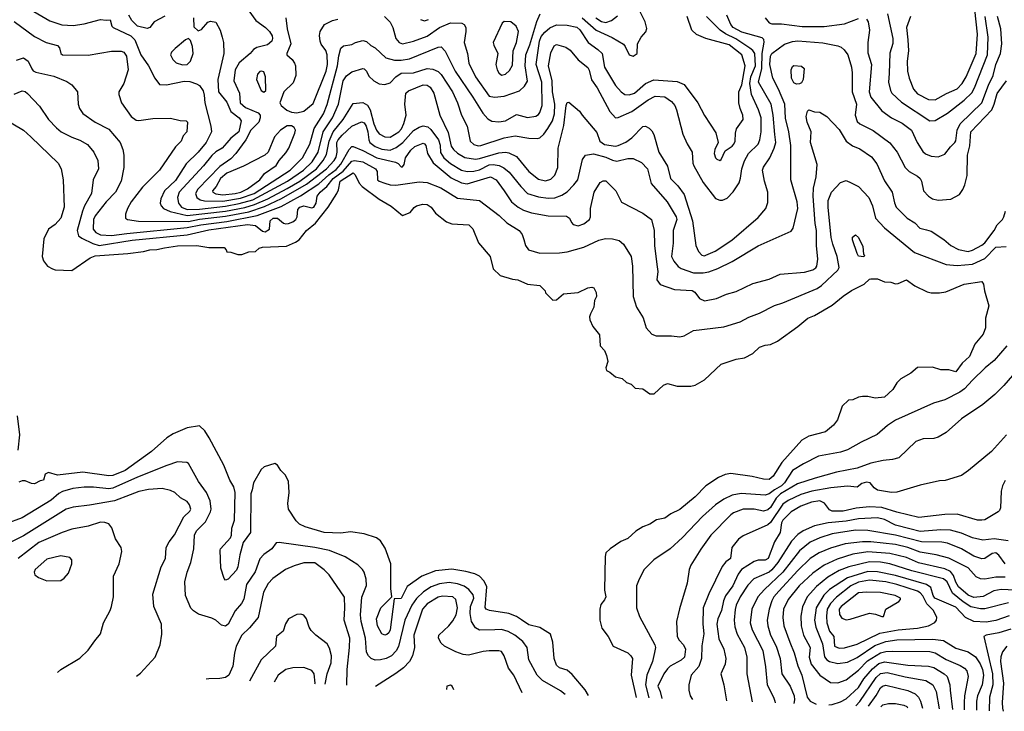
# Model space of a CAD drawing. Extents: x 501367 to 657802, y 482273 to 547541.
# Tile 28 of 256: x 530436 to 537608, y 486271 to 491311. Entities that reach past the tile are written whole.
import ezdxf

# ---------------------------------------------------------------- set-up
doc = ezdxf.new("R2010")
doc.units = 0

msp = doc.modelspace()

# ---------------------------------------------------------------- linework, layer by layer
at = {"layer": '0CON20XD'}
for points in [[(530451.6, 491421.6), (530655, 491303.8), (530743.6, 491273.6), (530825, 491269.6), (530905, 491281.8), (531025, 491312.9), (531065, 491306.7), (531095, 491310), (531106.7, 491265), (531116.7, 491255), (531245, 491193.8), (531274.5, 491164.5), (531319.6, 491055), (531373.8, 490975), (531420.9, 490885), (531455, 490840), (531505, 490836.9), (531635, 490862.4), (531675, 490861.8), (531724.2, 490844.2), (531745, 490830.4), (531773, 490793), (531779.9, 490760.1), (531785.3, 490705), (531828.4, 490535), (531832.3, 490495), (531795.3, 490415), (531735.4, 490345), (531648.3, 490261.7), (531570.6, 490139.4), (531491.3, 490065), (531463.8, 490005), (531460.5, 489975), (531465.5, 489955), (531483.3, 489935), (531533.2, 489913.2), (531655, 489884.3), (531936, 489916), (532075, 489943.6), (532145.7, 489964.3), (532243.2, 490006.8), (532385, 490081.9), (532475.6, 490135), (532598, 490225), (532646.2, 490285), (532671.8, 490328.2), (532690.3, 490425), (532719.3, 490495), (532791.7, 490585), (532865, 490699.4), (532935, 490708.5), (532968.6, 490688.6), (532989.1, 490655), (533015, 490553.3), (533035, 490505.5), (533055, 490480), (533095, 490456.7), (533135, 490454.7), (533198.2, 490495), (533217.2, 490515), (533235, 490555.7), (533250, 490615), (533240.5, 490695), (533248.6, 490775), (533267, 490793), (533375, 490836.4), (533405, 490834.4), (533425, 490820), (533452.3, 490775), (533496.8, 490615), (533557.9, 490487.9), (533579.5, 490389.5), (533595, 490365.4), (533625, 490337.5), (533677.6, 490307.6), (533755.2, 490295.2), (533785, 490298.7), (533925, 490341.1), (533974.7, 490344.7), (533999.9, 490339.9), (534055, 490314.5), (534145, 490205.7), (534215, 490147.8), (534265, 490136.5), (534305, 490148.6), (534335, 490178.8), (534355.6, 490235), (534359.5, 490375), (534399.9, 490540.1), (534416.5, 490685), (534425, 490708.8), (534435, 490710.8), (534514, 490645), (534532.9, 490615), (534640.2, 490490.2), (534662.7, 490425), (534695, 490401.1), (534775, 490389.7), (534795, 490393.5), (534851.8, 490418.2), (534895, 490449.6), (534975, 490533.1), (534995, 490534.3), (535021.7, 490521.7), (535041.7, 490501.7), (535055, 490473.3), (535090.5, 490345), (535154.7, 490244.7), (535176.1, 490153.9), (535229.6, 490099.6), (535277.2, 490037.2), (535337.9, 489845), (535360, 489665), (535381.3, 489621.3), (535405, 489596), (535425, 489590.6), (535435, 489594.4), (535502, 489625), (535622.9, 489705), (535815, 489868.6), (535870, 489935), (535885, 489980), (535885.6, 490055), (535860.5, 490135), (535846.2, 490215), (535853.1, 490236.9), (535900.4, 490305), (535931.3, 490375), (535943.5, 490415), (535937.3, 490475), (535924.4, 490615), (535910.2, 490695), (535816.9, 490856.9), (535842.9, 490955), (535844.9, 491065.1), (535858.1, 491148.1), (535855.8, 491165.8), (535845, 491178), (535695, 491220.8), (535633.6, 491255), (535616.2, 491275), (535587.1, 491345)], [(531493.7, 491336.3), (531416.2, 491295), (531385, 491254.2), (531365, 491248), (531295, 491263.3), (531253.3, 491305), (531230, 491345)], [(531701.2, 491325), (531705, 491260), (531735, 491230), (531759.5, 491240.5), (531807.3, 491292.7), (531825, 491300), (531865, 491293.3), (531895.5, 491235.5), (531911.9, 491185), (531920, 491145), (531922.9, 491065), (531879.4, 490875), (531884.6, 490785), (531945, 490710.4), (531973.2, 490643.2), (532035.5, 490595), (532048.9, 490575), (532033.5, 490495), (531973, 490447), (531946.2, 490413.8), (531910.9, 490375), (531865, 490348), (531835, 490320.4), (531775, 490246.2), (531597.5, 490055), (531586.2, 490015), (531592.9, 489975), (531614.2, 489945), (531655, 489927.5), (531745, 489930.9), (531935, 489953), (532035, 489971.5), (532135, 489999.4), (532387.5, 490135), (532503.5, 490215), (532566.5, 490275), (532609.5, 490345), (532647.7, 490495), (532715.4, 490595.4), (532759.3, 490695), (532791.7, 490865), (532817.4, 490902.6), (532855, 490931.1), (532935, 490954.5), (532945, 490952.2), (532961.5, 490935), (532980.2, 490900.2), (533015, 490864.5), (533055, 490843.5), (533095, 490837.9), (533135, 490850), (533175.4, 490895), (533215, 490921.6), (533305, 490923.9), (533404.7, 490954.7), (533445, 490951.6), (533483.8, 490933.8), (533505, 490911.5), (533589.3, 490785), (533625.8, 490705.8), (533655.4, 490615), (533694.7, 490535), (533716.9, 490425), (533745, 490401.8), (533775, 490392.6), (533795, 490393.8), (533965, 490450.6), (534045, 490464.7), (534145, 490446.8), (534205, 490444.6), (534225, 490449.6), (534255, 490476.4), (534282.5, 490517.5), (534316.8, 490575), (534331, 490625), (534334.8, 490695), (534317.5, 490785), (534314.8, 490865), (534287.6, 490975), (534305, 491070), (534329.3, 491120.7), (534345, 491131.4), (534415, 491110.5), (534445, 491088.1), (534505, 491019.2), (534575, 490962), (534585, 490943.3), (534601.7, 490871.7), (534643.3, 490815), (534735, 490641.4), (534775, 490596.7), (534795, 490597.5), (534895, 490641.2), (535013.9, 490726.1), (535065, 490753.8), (535135, 490748.5), (535185, 490715.5), (535207.5, 490685), (535220, 490655), (535267.2, 490477.2), (535297, 490407), (535334.4, 490345), (535340, 490265), (535346.5, 490245), (535415, 490124.3), (535505, 490007.1), (535535, 489995.7), (535554.2, 489995.8), (535589.3, 490010.7), (535632.2, 490057.8), (535676.6, 490123.4), (535687.4, 490157.4), (535695.4, 490225), (535715, 490282.5), (535745.4, 490335), (535815.9, 490405), (535827.6, 490435), (535837, 490495), (535836.2, 490595), (535816.4, 490655), (535765.8, 490765.8), (535754.1, 490845), (535761.4, 490895), (535796.5, 490975), (535790.8, 491065), (535776.4, 491086.4), (535753.8, 491103.8), (535651.6, 491171.6), (535577.8, 491207.8), (535538.8, 491235), (535438.7, 491335)], [(532104.4, 491375), (532156, 491305), (532226, 491255), (532256, 491225), (532275, 491192.5), (532278, 491175), (532273.3, 491155), (532241.1, 491128.9), (532162.6, 491107.4), (532140, 491095), (532115.6, 491065), (532034.3, 490995.7), (532005.3, 490945), (531995.3, 490865), (532036.2, 490775), (532042, 490705), (532080.2, 490670.2), (532173, 490633), (532187.1, 490615), (532188.5, 490595), (532177.5, 490565), (532119.3, 490505), (532083.8, 490436.2), (532010.9, 490335), (531973.9, 490296.1), (531895, 490240.5), (531734, 490075), (531717.9, 490045), (531726.7, 490015), (531749.6, 489999.6), (531782, 489992), (531915, 489989.7), (532045, 490009.9), (532144, 490045), (532406.2, 490215), (532496.8, 490305), (532549.3, 490405), (532582, 490518), (532649.5, 490625), (532675, 490693.1), (532752, 490975), (532761.1, 491048.9), (532775, 491103.3), (532795, 491121.2), (532855, 491130), (532882.5, 491145), (532935, 491158.5), (532962.4, 491152.4), (532994.2, 491124.2), (533025, 491107.1), (533103.3, 491033.3), (533165.9, 491015.9), (533215.8, 491015.8), (533275.2, 491024.8), (533485, 491111.8), (533505, 491112.7), (533535, 491081.9), (533607.1, 490935), (533736.6, 490746.6), (533809.1, 490629.1), (533845, 490588.6), (533875, 490570.8), (533927.2, 490567.2), (533973.8, 490575), (534055, 490620), (534135, 490597.9), (534195, 490608.5), (534215, 490620), (534225, 490634.3), (534240.6, 490685), (534239.6, 490855), (534198.9, 490985), (534222, 491155), (534235, 491187.7), (534260.2, 491219.8), (534298.2, 491251.8), (534345, 491274.6), (534425, 491270.6), (534495, 491257.1), (534516.8, 491236.8), (534576.8, 491145), (534646.5, 491095), (534678.5, 491065), (534696.7, 490965), (534775, 490831.9), (534817.8, 490785), (534845, 490766.9), (534875, 490762.7), (534914.3, 490775), (534993.5, 490846.5), (535055, 490873.8), (535225, 490860), (535275, 490839.4), (535376.5, 490705), (535425, 490614), (535506.8, 490486.8), (535524.3, 490415), (535500.6, 490365), (535495.6, 490335), (535504.4, 490305), (535515, 490294), (535535, 490286.2), (535545, 490292), (535574.4, 490355.6), (535625, 490389.4), (535638.5, 490405), (535648.5, 490425), (535649.5, 490485), (535657.5, 490515), (535706.2, 490585), (535704.5, 490615), (535683, 490663), (535673.3, 490705), (535675.3, 490784.7), (535695, 490836), (535720.9, 490975), (535695.3, 491055), (535605, 491127.8), (535433.4, 491173.4), (535365, 491202.9), (535330.8, 491235), (535297.5, 491335)], [(533094.5, 491335), (533134.2, 491294.2), (533152.9, 491255), (533175.4, 491175), (533200.6, 491145), (533225, 491135.4), (533305, 491154.1), (533405, 491190.5), (533495, 491255.3), (533575, 491288.5), (533656.3, 491286.3), (533674.2, 491275), (533685.6, 491255), (533686.9, 491225), (533672.7, 491145), (533697.1, 491065), (533707.3, 490995), (533757.3, 490895), (533856.7, 490755), (533895, 490746.5), (533966, 490755), (534076.8, 490793.2), (534114.1, 490825.9), (534135, 490863.3), (534118.5, 490975), (534121.9, 491055), (534152.9, 491127.1), (534203.1, 491296.9), (534228.2, 491355)], [(534534.2, 491325), (534634.2, 491234.2), (534751.1, 491181.1), (534833.5, 491133.5), (534846.9, 491116.9), (534875, 491054), (534905, 491046.2), (534933.3, 491065), (534936.7, 491135), (534964, 491185), (534997.6, 491222.4), (535004.2, 491245.8), (534991.1, 491295), (534942.6, 491392.6)], [(534633.6, 491325), (534675, 491298.8), (534705, 491291.7), (534747.5, 491305), (534790.7, 491339.3)], [(536603.9, 491313.9), (536616.9, 491295), (536627.1, 491235), (536614.7, 491145.3), (536615, 491070), (536640, 490985), (536623.3, 490785), (536636.5, 490746.5), (536715, 490646.9), (536786.5, 490596.5), (536865, 490556.5), (536931.9, 490505), (536973.3, 490415), (537015, 490350), (537035, 490333.3), (537075, 490316.5), (537125, 490312.2), (537175, 490331.1), (537215.5, 490385), (537248.5, 490415), (537255, 490427.5), (537265.3, 490505), (537287, 490553), (537444.6, 490705), (537492.4, 490835), (537527.1, 490905), (537547.3, 490985), (537580, 491065), (537590, 491135), (537581.6, 491245), (537558.2, 491335)], [(536757.6, 491355), (536796.9, 491175), (536797, 491137), (536773.6, 491066.4), (536768.5, 490918.5), (536765.4, 490855), (536777.9, 490795), (536788.2, 490775), (536859.5, 490709.5), (537065, 490573.8), (537105, 490575.4), (537195, 490630.6), (537315.8, 490724.2), (537370.8, 490779.2), (537391, 490815), (537485.2, 491055), (537491.3, 491185), (537469.2, 491335)], [(536924.7, 491335), (536896.1, 491255), (536905.6, 491164.4), (536910.9, 491085), (536901.4, 491008.6), (536902.7, 490935), (536915.4, 490885.4), (536947.5, 490805), (536975, 490771.5), (537055, 490728.8), (537105, 490726.4), (537186, 490774), (537265, 490806.7), (537300.6, 490845), (537330.8, 490895), (537404, 491065), (537412, 491205), (537393.6, 491385)], [(530397.1, 491297.1), (530545, 491188.5), (530630, 491145), (530712.1, 491122.1), (530725.6, 491105.6), (530735.8, 491065), (530747.5, 491055), (530935, 491052.3), (531105, 491082.2), (531175, 491081.6), (531195, 491073.5), (531215.3, 491045), (531226, 490945), (531195, 490846.2), (531158.6, 490785), (531158.6, 490765), (531178.6, 490705), (531247.3, 490605), (531285, 490579.2), (531305, 490575.4), (531405, 490590), (531534.2, 490594.2), (531605, 490577.5), (531650, 490575), (531657.5, 490565), (531653.3, 490495), (531626.4, 490463.6), (531613.3, 490425), (531570, 490385), (531454.4, 490215), (531330.4, 490089.6), (531249.2, 489985), (531220.5, 489935), (531207.1, 489895), (531206, 489865), (531221.2, 489855), (531302.7, 489842.7), (531665, 489841.6), (531745, 489857.7), (531935, 489879.5), (532105, 489911.5), (532220.2, 489949.8), (532342, 490008)], [(532374.7, 491325), (532384.2, 491245), (532410.4, 491135), (532380.9, 491065), (532381.8, 491055), (532420.5, 491020.5), (532438.2, 490995), (532444.6, 490974.6), (532446.8, 490905), (532429.1, 490850.9), (532360.4, 490785), (532331.9, 490705), (532341.4, 490685), (532381.5, 490651.5), (532415, 490637.9), (532455, 490631.5), (532505, 490645.5), (532575, 490701.4), (532668.5, 490935), (532677.7, 490985), (532675.6, 491055), (532665, 491086.7), (532632.7, 491132.7), (532624.7, 491154.7), (532619.6, 491195), (532623.8, 491225), (532655.5, 491275), (532714.8, 491305.2), (532754.2, 491315.8)], [(533355, 491313.3), (533383.8, 491303.8), (533415, 491311.8)], [(533945, 490906), (533975, 490914.3), (534005, 490940.8), (534025, 490980), (534030, 491085), (534054.3, 491145), (534070, 491225), (534053.3, 491265), (534013.6, 491296.4), (533965, 491297.5), (533950, 491285), (533886, 491145), (533888.8, 491125), (533918, 491065), (533903.3, 490985), (533913.1, 490945), (533925, 490924), (533945, 490906)], [(535865.6, 491325.6), (535895, 491288), (535915, 491280.8), (535985, 491280), (536135, 491262.7), (536295, 491260.9), (536445, 491281.2), (536545, 491319.2)], [(531623.1, 490983.1), (531655, 490983.8), (531680.9, 491009.1), (531699.1, 491065), (531695.4, 491115.4), (531679.4, 491159.4), (531665, 491173.8), (531645, 491164), (531568.3, 491101.7), (531543.1, 491075), (531535.6, 491055), (531552, 491022), (531575, 490997.1), (531623.1, 490983.1)], [(532342, 490008), (532525, 490112.9), (532671.3, 490225), (532726.5, 490285), (532741, 490309), (532749.8, 490345), (532746.8, 490415), (532756.1, 490435), (532785, 490470), (532855, 490534.7), (532925, 490567.2), (532945, 490560.4), (532959, 490535), (532971.5, 490495), (532978.6, 490435), (532987, 490417), (533025, 490387.4), (533075, 490367.6), (533135, 490360.8), (533179.4, 490380.6), (533227.7, 490415), (533305, 490502.9), (533345, 490528), (533375, 490537.3), (533409.9, 490529.9), (533431.9, 490511.9), (533486.2, 490436.2), (533497.8, 490397.8), (533502.4, 490342.4), (533525.3, 490305), (533575, 490263.3), (533654.8, 490214.8), (533695, 490205.6), (533745, 490206.7), (533785, 490216.3), (533855, 490253.3), (533885.9, 490255.9), (533928.5, 490248.5), (533962.7, 490232.7), (534001, 490201), (534087.2, 490095), (534135.6, 490045.6), (534215, 490021.4), (534285, 490010.8), (534335, 490012.8), (534385, 490031.5), (534425, 490057.9), (534473, 490107), (534500.4, 490145), (534535, 490293.3), (534556.7, 490323.3), (534615, 490332.5), (534705, 490308.3), (534755, 490288.1), (534785, 490279.4), (534865, 490300), (534905, 490298.9), (534965, 490271.5), (535009.3, 490225), (535036.3, 490116.3), (535152.1, 489985), (535218, 489875), (535221.6, 489855), (535196.4, 489775), (535196.9, 489683.1), (535183.2, 489585), (535200.6, 489550.6), (535233, 489513), (535255, 489497.1), (535345, 489466.9), (535415, 489465.8), (535455, 489473.8), (535522.2, 489497.8), (535625, 489549.2), (535813.9, 489663.9), (536055, 489769.4), (536069.2, 489790.8), (536103.8, 489935), (536098.5, 489985), (536053.9, 490145), (536052.5, 490395), (536037.5, 490495), (536013.5, 490593.5), (536009.3, 490695), (535963.5, 490805), (535922.4, 490885), (535900.4, 490985), (535904.4, 491045.6), (535915, 491064.5), (536007.3, 491132.7), (536065, 491152.4), (536105, 491156.9), (536285, 491142.7), (536395, 491120), (536419.8, 491109.8), (536441.9, 491091.9), (536469.1, 491055), (536495.5, 490964.5), (536500.8, 490925), (536500.7, 490785), (536530.4, 490695), (536522, 490615), (536535, 490569.4), (536555, 490552.5), (536653.6, 490503.6), (536773.5, 490413.5), (536826.5, 490345), (536886.9, 490235), (536916, 490206), (536975, 490171.5), (536995, 490153.1), (537004.6, 490135), (537019.4, 490065), (537055.8, 490025), (537085, 490006.7), (537125, 489996.9), (537217.5, 490002.5), (537282.7, 490037.3), (537306.8, 490073.2), (537321.2, 490108.8), (537336.7, 490175), (537340, 490325), (537357.3, 490392.7), (537364.1, 490495), (537516.2, 490653.8), (537534.3, 490695), (537555, 490774.2), (537623.2, 490865)], [(530412.6, 491017.4), (530465, 491032.9), (530498.7, 491008.7), (530523.8, 490953.8), (530535, 490939.1), (530555, 490927.7), (530685, 490898.5), (530780.4, 490860.4), (530816.7, 490836.7), (530858.1, 490785), (530862.9, 490695), (530872.9, 490665), (530897.2, 490627.2), (530985, 490564.4), (531085, 490514.2), (531167.1, 490415), (531187.5, 490365), (531194.2, 490325), (531194.1, 490234.1), (531175.6, 490135), (531134.5, 490055), (531065.5, 489985), (530985, 489880.6), (530974.7, 489855), (530971.6, 489785), (530991, 489761), (531025, 489742.5), (531105, 489739.4), (531217.8, 489752.2), (531655, 489795.8), (531755, 489816.2), (531945, 489841.1), (532164.9, 489885.1), (532340.7, 489949.3), (532481.5, 490028.5), (532614.2, 490115.8), (532688.6, 490181.4), (532741.3, 490218.7), (532775, 490258.3), (532836.6, 490365), (532855, 490386.1), (532865, 490387.3), (532935, 490358.9), (533036.5, 490305), (533172.3, 490272.3), (533192.3, 490262.3), (533215, 490239.2), (533225, 490238), (533236.5, 490255), (533245.5, 490305), (533285, 490360.8), (533315, 490386.4), (533375, 490410.6), (533385, 490407.5), (533395, 490393.8), (533407.5, 490335), (533447.2, 490267.2), (533578.5, 490158.5), (533655, 490121.2), (533695, 490114.7), (533865, 490166.3), (533907.9, 490145), (533965.5, 490065), (534017.8, 489985), (534066.9, 489945), (534105, 489922.9), (534163.3, 489903.3), (534285, 489882.7), (534418.6, 489878.6), (534441.4, 489865), (534455, 489833.3), (534468.3, 489818.3), (534505, 489810), (534545, 489824.3), (534585.7, 489855), (534592.9, 489875), (534592.9, 489935), (534620, 490055), (534665, 490124), (534685, 490136), (534705, 490135.8), (534777.5, 490065), (534820.5, 489980.5), (534975, 489900.8), (535038, 489855), (535058.1, 489775), (535060, 489665), (535077.4, 489527.4), (535083.9, 489475), (535077.1, 489415), (535102, 489382), (535205, 489344.4), (535335, 489337.5), (535354.6, 489324.6), (535388.5, 489278.5), (535425, 489262.1), (535510.5, 489279.5), (535585, 489311.5), (535655, 489329.5), (535775, 489387.8), (535895, 489419.5), (535975, 489457.5), (536152.4, 489472.4), (536212.4, 489487.6), (536236.2, 489503.8), (536242.5, 489515), (536248.5, 489565), (536239.5, 489665), (536239.5, 489775), (536229.5, 489825), (536216.1, 490026.1), (536217.3, 490082.7), (536237.8, 490165), (536245.6, 490255), (536195.6, 490415), (536200, 490495), (536172.9, 490565), (536165.8, 490605), (536174, 490645), (536185, 490653.3), (536225, 490640), (536265, 490638), (536315, 490606.7), (536405, 490511.2), (536456, 490425), (536503.1, 490393.1), (536555, 490370.6), (536640.7, 490310.7), (536679.8, 490259.8), (536735, 490136), (536790.5, 490055), (536807.6, 489977.6), (536820.8, 489945), (536899.2, 489865), (536955, 489831.9), (536992.8, 489792.8), (537040.5, 489780.5), (537075, 489770.6), (537168.3, 489708.3), (537217.5, 489665), (537275, 489636.5), (537345, 489622.5), (537375, 489630.5), (537445, 489668.5), (537465, 489685.4), (537534.5, 489775), (537556.2, 489815), (537593.8, 489855), (537603.8, 489875), (537616.2, 489915)], [(536095, 490842), (536075, 490852), (536058.1, 490885), (536054.6, 490945.4), (536065, 490971.2), (536075, 490978), (536131.7, 490971.7), (536150, 490955), (536143.3, 490875), (536129.5, 490850.5), (536115, 490843.8), (536095, 490842)], [(532215, 490781.9), (532228.1, 490795), (532226.5, 490895), (532215, 490930), (532195, 490936), (532185, 490933.3), (532168.8, 490915), (532160, 490875), (532196.2, 490795), (532215, 490781.9)], [(530395, 490768.2), (530455, 490792.7), (530475, 490787.3), (530492.3, 490772.3), (530580.3, 490680.3), (530645, 490584.2), (530705, 490522.9), (530737.5, 490495), (530815, 490456.2), (530875, 490433.8), (530931.1, 490401.1), (530976.5, 490345), (531005, 490286.2), (531010.8, 490225), (530971.2, 490145), (530959.8, 490045), (530908.2, 489955), (530892.6, 489915), (530854.7, 489775), (530865.3, 489735.3), (530887.9, 489717.9), (530969.2, 489679.2), (531015, 489665.6), (531255, 489703.7), (531655, 489742.4), (531815, 489779), (532095, 489818.8), (532155, 489811.2), (532205, 489769.7), (532225, 489764.2), (532256.5, 489785), (532259.5, 489845), (532281.8, 489865), (532315, 489865.2), (532357.5, 489827.5), (532375, 489822.4), (532395, 489825.2), (532425, 489837.1), (532447.2, 489855), (532456.6, 489875), (532462.3, 489927.7), (532475.6, 489945), (532505, 489955.3), (532565, 489941.1), (532579.5, 489945), (532595.2, 489975), (532603.8, 490025), (532623.7, 490055), (532645, 490071.5)], [(530296.4, 490606.4), (530464.2, 490505), (530516.5, 490456.5), (530716.2, 490265), (530738, 490225), (530752.5, 490145), (530760, 489945), (530736, 489865), (530695, 489818.8), (530645.7, 489784.3), (530613.1, 489715), (530600, 489585), (530608.8, 489555), (530640, 489515), (530674.4, 489494.4), (530695, 489489.2), (530815, 489484), (530950, 489575), (530985, 489589.2), (531222.8, 489607.2), (531338.9, 489621.1), (531385, 489633.1), (531434.3, 489635.7), (531491.1, 489648.9), (531585, 489662.7), (531725.4, 489665.4), (531815, 489650), (531925, 489650), (531940, 489635), (531945, 489620), (531975, 489616.7), (532025, 489600), (532055, 489600), (532105, 489618.8), (532155, 489622.5), (532180, 489645), (532205, 489653.3), (532379.5, 489660.5), (532445, 489688.8), (532472.5, 489707.5), (532525.7, 489775), (532590.9, 489829.1), (532682.7, 489945), (532746.4, 490043.6), (532758.1, 490071.9), (532770.5, 490135), (532865, 490195.4), (532880.5, 490180.5), (532909.7, 490119.7), (532929.6, 490095), (533054.1, 490004.1), (533142.1, 489952.1), (533225, 489884), (533280, 489905), (533308.3, 489941.7), (533327.5, 489955), (533373.2, 489966.8), (533405, 489964.2), (533434, 489945), (533465, 489901.2), (533545, 489838), (533585, 489822.5), (533707.1, 489817.1), (533736.8, 489786.8), (533777.1, 489685), (533863.5, 489585), (533886, 489495), (533935, 489446), (534025, 489420.8), (534065, 489415.8), (534135, 489384), (534223.9, 489373.9), (534262.5, 489335), (534265, 489320), (534318.3, 489268.3), (534345, 489270), (534396.1, 489313.9), (534505, 489324), (534575, 489358), (534602.5, 489362.5), (534618.3, 489358.3), (534633.9, 489323.9), (534638, 489295), (534624, 489265), (534618, 489215), (534595, 489167.5), (534586, 489145), (534589.2, 489125), (534610, 489075), (534660, 489015), (534664, 488935), (534695, 488900), (534711.4, 488865), (534719.2, 488820.8), (534706.7, 488775), (534710, 488755), (534735, 488742.5), (534775, 488707.5), (534825, 488696.7), (534855, 488667.5), (534890, 488655), (534920, 488625), (534975, 488620), (535025, 488583.8), (535057.5, 488585), (535125, 488646.7), (535155, 488658.8), (535225, 488640), (535325, 488640), (535355, 488648), (535424.3, 488685.7), (535545, 488801.2), (535655, 488838), (535715, 488848), (535775, 488878.8), (535825.8, 488924.2), (535865, 488939.2), (535905.6, 488944.4), (535955, 488968), (536103.8, 489076.2), (536176.2, 489135), (536225, 489155.7), (536355, 489230), (536435, 489297.1), (536495, 489336.9), (536586.7, 489385), (536625, 489420), (536635, 489422.5), (536685, 489422.5), (536735, 489402), (536781.2, 489398.8), (536815, 489386), (536835, 489389.2), (536895, 489415.8), (536955, 489372.5), (537045, 489328), (537075, 489320), (537135, 489320), (537181.7, 489328.3), (537316.6, 489383.4), (537445, 489402.5), (537456.7, 489385), (537464, 489335), (537495.8, 489225), (537470, 489135), (537470, 489065), (537455, 489020), (537394, 488946), (537355, 488855.7), (537301.2, 488808.8), (537255, 488746), (537205, 488760), (537145, 488760), (537085, 488780), (536975, 488776), (536926.7, 488735), (536855, 488694), (536826, 488665), (536796, 488615), (536735, 488559.2), (536667, 488553), (536615, 488565.7), (536574.4, 488565.6), (536545, 488560), (536505, 488542), (536472.3, 488537.7), (536426.2, 488495), (536393.9, 488396.1), (536364.2, 488355.8), (536305, 488308.8), (536185, 488276.2), (536133.3, 488246.7), (535986.3, 488083.7), (535924.7, 487985.3), (535895, 487961.1), (535855, 487961.8), (535771.1, 487981.1), (535615, 488002.9), (535575, 487997.5), (535525.5, 487974.5), (535435, 487913.1), (535355, 487834.4), (535245, 487742.9), (535178.7, 487711.3), (535135, 487679.2), (535075, 487665.8), (535025.4, 487634.6), (534974.6, 487615.4), (534925, 487582.9), (534865, 487530), (534815, 487509.2), (534735.9, 487454.1), (534706.7, 487425), (534700.5, 487399.5), (534696.7, 487155), (534705.4, 487105), (534695, 487082.9), (534670.2, 487049.8), (534661.8, 487015), (534661.5, 486935), (534676.8, 486876.8), (534722, 486815), (534760, 486745), (534866.2, 486696.2), (534888.6, 486675), (534898.9, 486655), (534889.3, 486535), (534926.6, 486372)], [(531915.7, 490035.7), (532005, 490043.9), (532047.1, 490055), (532095, 490078.3), (532185.4, 490145), (532220.4, 490189.6), (532305, 490248.9), (532325, 490286), (532375, 490340), (532397.5, 490375), (532441.4, 490485), (532444.2, 490505), (532435.7, 490525.7), (532415, 490537.5), (532385, 490538.1), (532335, 490507.1), (532292.9, 490457.1), (532245.8, 490345), (532222, 490325), (532065.2, 490244.8), (531945, 490192.8), (531898.4, 490155), (531866.9, 490095), (531840.8, 490065), (531842.1, 490055), (531865, 490043.3), (531915.7, 490035.7)], [(532645, 490071.5), (532674.3, 490095.7), (532719.9, 490155), (532792.1, 490207.9), (532855, 490280.7), (532875, 490285.2), (532935, 490276.4), (533027.5, 490225), (533040.5, 490205), (533043.5, 490145), (533055, 490134.7), (533095, 490119.2), (533135, 490108.1), (533175, 490105.9), (533345, 490129.1), (533405, 490125.3), (533503.1, 490085), (533625, 490011.1), (533785, 489994.1), (533929.5, 489885), (533985, 489830.6), (534075.3, 489775.3), (534097.1, 489745), (534108.9, 489708.9), (534119.5, 489665), (534142.5, 489635), (534225, 489610.5), (534367.6, 489612.4), (534425, 489620), (534545, 489652.7), (534655, 489703.4), (534703.3, 489716.7), (534755.2, 489715.2), (534802.3, 489702.3), (534834.2, 489674.2), (534889.6, 489585), (534900.4, 489515), (534904.2, 489295), (534930, 489215), (534978.6, 489138.6), (534999.2, 489065), (535040.4, 489020.4), (535072.7, 489007.3), (535183, 489007), (535245, 489000), (535275, 489008), (535345, 489046.9), (535565, 489072.2), (535685, 489108.6), (535746.9, 489143.1), (535825, 489172.5), (535935, 489227.8), (535995, 489247.5), (536245, 489352.7), (536276.4, 489373.6), (536395.6, 489485), (536405.5, 489505), (536390.7, 489585), (536358.2, 489675), (536346.8, 489725), (536324.7, 489945), (536325.3, 489994.7), (536348.2, 490055), (536415, 490124.5), (536455, 490138.9), (536493.3, 490123.3), (536545, 490094.4), (536621.8, 490015), (536648.7, 489955), (536669.5, 489865), (536735, 489795.5), (536953.4, 489613.4), (537185, 489526.7), (537265, 489518.7), (537375, 489528.8), (537465, 489570.5), (537545, 489652.5), (537622.3, 489657.7)], [(536585, 489582.5), (536546.7, 489586.7), (536535, 489607.5), (536503, 489707), (536503, 489727), (536525, 489742.5), (536545, 489723.3), (536577.7, 489657.7), (536582.5, 489602.5), (536590, 489595), (536585, 489582.5)], [(537626.5, 488935), (537533.3, 488826.7), (537469.4, 488775), (537375, 488683.5), (537318.8, 488621.2), (537284, 488596), (537175, 488540), (537093.1, 488516.9), (536815, 488392.7), (536756, 488354), (536682.3, 488287.7), (536565, 488233.1), (536465, 488176.1), (536415, 488159.6), (536255, 488129.2), (536145, 488075.3), (536065, 488027.1), (536007.7, 487935), (535985, 487913.9), (535935.2, 487885), (535895, 487854.8), (535865, 487845.3), (535692.4, 487857.6), (535625, 487846.7), (535565, 487816.7), (535504.5, 487775), (535409.4, 487690.6), (535265, 487537.3), (535173.1, 487455), (535056.2, 487375), (534985.9, 487304.1), (534948, 487235), (534929.2, 487185), (534928.1, 487025), (534950.9, 486960.9), (535061.8, 486755), (535066.2, 486735), (535059.8, 486700.2), (535045.3, 486635), (535004.4, 486535.6), (534995.6, 486465), (535018.1, 486368.5)], [(537716.7, 488775), (537605.6, 488645), (537539.5, 488580.5), (537452.2, 488507.8), (537297, 488403), (537185, 488304), (537125, 488269.2), (537095, 488260), (537015.9, 488255.9), (536962.6, 488237.4), (536840.8, 488119.2), (536792.5, 488105), (536725, 488097.9), (536635, 488078.8), (536535, 488043.1), (536385, 488014), (536230.1, 487969.9)], [(530424.1, 488175), (530436.9, 488285), (530420.4, 488425)], [(534579.1, 486386), (534555, 486427.1), (534459.8, 486539.8), (534425, 486571.9), (534367.3, 486587.3), (534347.1, 486607.1), (534328.6, 486655), (534320, 486775), (534303.4, 486833.4), (534225, 486881.9), (534145, 486901.5), (534091.7, 486938.3), (534055, 486962.5), (534000, 486985), (533857.5, 487005), (533834, 487015), (533827.1, 487027.1), (533838.2, 487178.2), (533820.2, 487220.2), (533785.3, 487255.3), (533751.7, 487271.7), (533685, 487290), (533585, 487306.9), (533465.3, 487294.7), (533365.3, 487254.7), (533259.6, 487180.4), (533215, 487092.5), (533165, 487090), (533135.3, 486865), (533125, 486844), (533109.7, 486830.3), (533095, 486826), (533075, 486836.7), (533043.3, 486895), (533035.8, 486945.8), (533065.8, 487025), (533147.5, 487105), (533140, 487165), (533139.2, 487345), (533098.9, 487458.9), (533063.6, 487513.6), (533034.4, 487534.4), (532945, 487564.3), (532845, 487579.4), (532775, 487570), (532655, 487573.8), (532515, 487614.4), (532475, 487635.7), (532450.2, 487660.2), (532393.1, 487745), (532390.5, 487785), (532399.5, 487865), (532394.2, 487945), (532371.7, 487991.7), (532338.8, 488025), (532313.8, 488065), (532295.8, 488075.8), (532216.4, 488053.6), (532195, 488033.3), (532138.8, 487935), (532128.8, 487885), (532120, 487855), (532118, 487575), (532065, 487500), (532038.8, 487411.2), (532025.6, 487325), (532015, 487300), (531955.9, 487234.1), (531935, 487227.5), (531925, 487240), (531901.2, 487315), (531897.5, 487445), (531900, 487455), (531972.5, 487535), (531980, 487555), (531981.2, 487605), (532000, 487665), (532005.8, 487865), (531995, 487907.5), (531966.1, 487956.1), (531924.3, 488065), (531815.7, 488265), (531784.5, 488314.5), (531745, 488352), (531655, 488336), (531555, 488292.5), (531508, 488265), (531395.9, 488164.1), (531204.4, 488025), (531115, 487989.8), (531085, 487986.3), (530895, 488014.7), (530712.7, 487992.7), (530645, 488012.5), (530621.7, 487998.3), (530610, 487955), (530585, 487950), (530545, 487929.2), (530521.7, 487931.7), (530475, 487950), (530455, 487950.8), (530428.8, 487941.2)], [(537624.3, 488285), (537514.6, 488165.4), (537346, 488025), (537295, 487990.6), (537176.6, 487953.4), (537135, 487950.6), (536995, 487918.1), (536825, 487868.7), (536785, 487866.7), (536685, 487881.8), (536659.5, 487899.5), (536630, 487935), (536605, 487940.9), (536569.7, 487930.3), (536535, 487903.3), (536465, 487910.9), (536345, 487900.2), (536205.5, 487874.5), (536125, 487850), (536032.8, 487807.2), (535995, 487781.1), (535905, 487647.5), (535885, 487630.2), (535705, 487550), (535670.6, 487525), (535624.4, 487465), (535614, 487385), (535579.7, 487360.3), (535552.5, 487327.5), (535455, 487126), (535415.4, 487025), (535411.8, 486905), (535418.4, 486835), (535405, 486747.5), (535402.7, 486655), (535381.8, 486598.2), (535326.9, 486535), (535309.6, 486465), (535310.5, 486425), (535319.5, 486385), (535337, 486356.5)], [(534409, 486393.2), (534375, 486421.1), (534245, 486496.7), (534204.4, 486534.4), (534145.3, 486645.3), (534132.7, 486735), (534099.9, 486779.9), (534042.5, 486825), (533995, 486852.9), (533945, 486867.9), (533895.9, 486865.9), (533785, 486862.5), (533755, 486879.5), (533726.7, 486926.7), (533716.5, 486985), (533719.2, 487035), (533744.7, 487095), (533739.7, 487119.7), (533708.3, 487158.3), (533673, 487183), (533625, 487200.7), (533565, 487209.3), (533495, 487200), (533433, 487177), (533377.2, 487142.8), (533325.7, 487094.3), (533292.2, 487045), (533240.9, 486935), (533195.9, 486744.1), (533177.9, 486712.1), (533145, 486675.9), (533105, 486655.9), (533065, 486647.3), (533025, 486644.6), (532996.6, 486656.6), (532976, 486676), (532962.9, 486702.9), (532953.8, 486803.8), (532922.6, 486925), (532918, 486975), (532927.7, 487102.3), (532962, 487188), (532959.4, 487235), (532944.5, 487285), (532933.1, 487305), (532898.5, 487338.5), (532807.6, 487397.6), (532692.3, 487442.3), (532585, 487465.3), (532325, 487500), (532305, 487498), (532272.5, 487455), (532215, 487414.6), (532185, 487383.3), (532151.9, 487288.1), (532088.1, 487195), (532068, 487088), (532052.2, 487057.8), (532005, 487003.5), (531955, 486906.4), (531935, 486890.4), (531905, 486899.6), (531864.4, 486935), (531835, 486950.7), (531739.6, 486979.6), (531703.1, 487003.1), (531683.8, 487023.8), (531643.1, 487115), (531639.5, 487215), (531656.5, 487285), (531683.7, 487356.3), (531703.6, 487455), (531710.3, 487555), (531725, 487585.5), (531788.4, 487651.6), (531825.9, 487725), (531831.3, 487745), (531822.7, 487805), (531796.2, 487866.2), (531739.1, 487945), (531665, 488077.1), (531654.4, 488084.4), (531585, 488088.5), (531507.6, 488062.4), (531295, 487977.4), (531115, 487896.4), (531085, 487893.1), (530975, 487904.8), (530905, 487904.8), (530823.8, 487895), (530747.3, 487872.7), (530721.8, 487858.2), (530665, 487808.6), (530455, 487682.1), (530335, 487638.4)], [(536230.1, 487969.9), (536101, 487929), (535977.3, 487855), (535946.2, 487825), (535905, 487756.4), (535885, 487739.5), (535855, 487730.6), (535785, 487743.8), (535705, 487743.8), (535635, 487717.5), (535615, 487703.3), (535471.5, 487555), (535396.5, 487453.5), (535324.4, 487335), (535312.2, 487305), (535297.8, 487205), (535241.4, 487018.6), (535221.1, 486925), (535224.5, 486815), (535239.5, 486789.5), (535271.9, 486755), (535285.7, 486725), (535278, 486665), (535255, 486644.3), (535175, 486600.6), (535155, 486581.4), (535128.8, 486545), (535084.5, 486455), (535101.5, 486415), (535114, 486364.9)], [(531287.4, 486526.3), (531315, 486550), (531423.3, 486665), (531458.8, 486755), (531472.7, 486832.7), (531470, 486905), (531412.5, 487035), (531405.7, 487125), (531467.1, 487325), (531498, 487385), (531504.3, 487465.7), (531524, 487505), (531565, 487558), (531631.3, 487688.7), (531675, 487729.2), (531682.9, 487745), (531674.2, 487775), (531655, 487800), (531607, 487827), (531566.7, 487865), (531535, 487880), (531475, 487894.4), (531375, 487887.1), (531305, 487873.2), (531241.1, 487848.9), (531126.2, 487805), (530945, 487772.9), (530825, 487759.5), (530774, 487745), (530465, 487550.7), (530285, 487461.9)], [(537615, 487952), (537595.6, 487915), (537584.4, 487875), (537580, 487755), (537574, 487735), (537563.8, 487725), (537465, 487667.5), (537445, 487663.3), (537412.5, 487665), (537265, 487708.2), (537175, 487706.2), (536986.2, 487683.8), (536825, 487721.9), (536715, 487756.8), (536625, 487761.6), (536528.5, 487751.5), (536435, 487730.4), (536355, 487730.2), (536335, 487738.9), (536298.7, 487788.7), (536264.3, 487804.3), (536204.2, 487795.8), (536125, 487766.1), (536055, 487723.5), (535994.1, 487665), (535985.3, 487645), (535975.9, 487574.1), (535934.2, 487505.8), (535887.3, 487385), (535865, 487373.1), (535815, 487372.4), (535785, 487363.5), (535694.8, 487305.2), (535670.2, 487269.8), (535631.1, 487185), (535576.3, 487113.7), (535563.5, 487076.5), (535547.8, 487005), (535520.8, 486945), (535513.1, 486905), (535528.3, 486798.3), (535564.5, 486725), (535580.5, 486655), (535575.6, 486615), (535543.1, 486545), (535565.6, 486465), (535584.4, 486347.1)], [(537635, 487514.2), (537535, 487528.8), (537451.5, 487518.5), (537375, 487535.9), (537295, 487569.7), (537215, 487590.2), (537145, 487593.4), (536995, 487580.4), (536920.5, 487600.5), (536815, 487628.7), (536735, 487669.2), (536685, 487681), (536545, 487674.4), (536455, 487656), (536325, 487644.3), (536225, 487621.6), (536142.6, 487587.4), (536105, 487560), (536058.9, 487511.1), (535958.8, 487355), (535915, 487301.9), (535895, 487285.7), (535784.4, 487235.6), (535739.9, 487190.1), (535684.7, 487105), (535655.4, 487045), (535646.4, 487013.6), (535640.9, 486935), (535646.3, 486886.3), (535662.1, 486832.1), (535714.7, 486735), (535731.3, 486665), (535732.3, 486545), (535772.1, 486340)], [(530712.6, 486552.7), (530736.2, 486575), (530875, 486658), (530935, 486716), (530982.5, 486785), (531024.2, 486835), (531045.6, 486915), (531094.4, 487005.6), (531104.4, 487035), (531119.5, 487105), (531120, 487255), (531160, 487345), (531179.2, 487435), (531175.7, 487465), (531135, 487528.8), (531108.3, 487608.3), (531085, 487636.2), (531056.4, 487646.4), (531025, 487648.2), (530935, 487619.6), (530815, 487598), (530745, 487574.7), (530575, 487502.2), (530425.3, 487385)], [(537615, 487344.7), (537569, 487409), (537545, 487425.3), (537518.3, 487421.7), (537465, 487385.4), (537445, 487381.8), (537385, 487402.1), (537295, 487455.3), (537195, 487496.7), (537153.1, 487503.1), (537005, 487505.9), (536815, 487555.2), (536615, 487588.4), (536525, 487590.2), (536355, 487563.8), (536265, 487535.8), (536195, 487502.5), (536115, 487441.3), (535994.3, 487285), (535860.1, 487159.9), (535812, 487105), (535768.6, 487015), (535756.4, 486915), (535772.4, 486865), (535848.7, 486715), (535869.4, 486595), (535880.9, 486465), (535926.2, 486375), (535937.1, 486345), (535938.8, 486333.7)], [(537615, 487247.7), (537545, 487247.8), (537465, 487234.8), (537435, 487236.4), (537402, 487252), (537345, 487316.2), (537205, 487386.8), (537111.9, 487411.9), (536995, 487430), (536905, 487464.4), (536815, 487485.5), (536635.8, 487505.8), (536575, 487507.2), (536448.1, 487491.9), (536340.8, 487459.2), (536260, 487425), (536194.8, 487385.2), (536105, 487298), (535965, 487145.9), (535930.2, 487105), (535915.7, 487075), (535894.1, 487015), (535881.3, 486935), (535884.7, 486895), (535905.2, 486825.2), (535946.1, 486746.1), (535975.3, 486655), (535987.2, 486545), (536048.7, 486455), (536077.7, 486385), (536078.6, 486355), (536073.9, 486328.6)], [(530635, 487221.2), (530735, 487223.3), (530759.5, 487240.5), (530791.7, 487278.3), (530816.4, 487346.4), (530816.7, 487375), (530801.2, 487391.2), (530735, 487404.4), (530635, 487380), (530548, 487305), (530542, 487285), (530546.2, 487265), (530572.5, 487245), (530635, 487221.2)], [(537895, 487143.8), (537585, 487157.5), (537532.2, 487147.8), (537455, 487107.2), (537385, 487099.6), (537345, 487117.9), (537275, 487179.2), (537255, 487211.8), (537238.5, 487261.5), (537215, 487290.3), (537175, 487310.2), (536984, 487354), (536895, 487391.9), (536775, 487420.2), (536615, 487433.3), (536505, 487416), (536390.6, 487379.4), (536295, 487335.8), (536213.3, 487276.7), (536112.8, 487185), (536033.6, 487086.4), (536000, 487015), (535993.5, 486953.5), (536002, 486895), (536045, 486775.6), (536078.1, 486698.1), (536105, 486602.5), (536133.2, 486535), (536172.9, 486372.9), (536195, 486344.4), (536237.8, 486322.4)], [(532819.2, 486461), (532821.2, 486575), (532839.3, 486735), (532840, 486805), (532800.7, 486935), (532805.6, 487025), (532802.4, 487102.4), (532690.8, 487265), (532652.8, 487302.8), (532585, 487352), (532505, 487351.9), (532435, 487331.4), (532372, 487305), (532280.2, 487239.8), (532245, 487202.5), (532210.9, 487139.1), (532173.1, 486955), (532110.8, 486879.2), (532054.5, 486825), (532013.4, 486746.6), (532000, 486695), (531989.1, 486600.9), (531960, 486535), (531935, 486518.5), (531895, 486509.5), (531815, 486508.5), (531794.7, 486504.7)], [(537638.1, 487061.9), (537465, 487017.5), (537435, 487017.8), (537365, 487033.3), (537307.9, 487067.9), (537231.5, 487131.5), (537191, 487215), (537165, 487237.1), (536934.6, 487294.6), (536775, 487344.8), (536705, 487357), (536625, 487360.9), (536475, 487324.4), (536405, 487297.5), (536322.1, 487247.9), (536240.2, 487179.8), (536171.6, 487105), (536138.8, 487031.2), (536125.3, 486964.7), (536128.2, 486895), (536145.9, 486825), (536193.9, 486735), (536186.1, 486665), (536201.6, 486615), (536265, 486535.4), (536342.1, 486482.1), (536395, 486479.2), (536455, 486499.2), (536545, 486571.2), (536612.2, 486637.8), (536705, 486697.9), (536745, 486707.4), (536795, 486709.8), (537065, 486707.5), (537105, 486697), (537185, 486648.9), (537285.8, 486605.8), (537317.1, 486585), (537334.7, 486565), (537344.2, 486525), (537316.8, 486385), (537314.3, 486335), (537315.8, 486281.7)], [(537643, 486967), (537545, 486932.3), (537475, 486920), (537385, 486925.3), (537324.4, 486954.4), (537255, 487029.8), (537101.1, 487095), (537088.6, 487115), (537072.3, 487172.3), (537040.9, 487195), (536815, 487261.3), (536685, 487287.8), (536615, 487290.8), (536465.9, 487244.1), (536335, 487158), (536292.6, 487117.4), (536238.2, 487025), (536226.2, 486935), (536235.7, 486885), (536283.3, 486763.3), (536297.4, 486667.4), (536315, 486645.4), (536334.3, 486634.3), (536395, 486620.3), (536465, 486629.2), (536535, 486662.9), (536665, 486749.8), (536745, 486780.3), (536825, 486790.9), (537087.7, 486797.7), (537165, 486787.1), (537255, 486730.7), (537345, 486705.4), (537397.2, 486667.2), (537431.9, 486618.1), (537449.5, 486575), (537457.1, 486535), (537445.7, 486465), (537413.2, 486385), (537405.7, 486345), (537405.5, 486278.3)], [(536405, 486732), (536445, 486733.3), (536535, 486760), (536700.1, 486839.9), (536834.8, 486864.8), (536975, 486877.5), (537056, 486895), (537102.6, 486917.4), (537114.4, 486935), (537115.5, 486955), (537092.1, 487005), (537043.5, 487053.5), (537015, 487112.4), (536995, 487135.6), (536975, 487147.2), (536824.9, 487194.9), (536745, 487214.5), (536625, 487225.5), (536545, 487212.9), (536491.2, 487185), (536385, 487102.4), (536342.8, 487057.2), (536316.5, 487015), (536312, 486965), (536315.7, 486915), (536335, 486854.5), (536365.7, 486815), (536371.4, 486745), (536405, 486732)], [(534094.9, 486406.6), (534034.2, 486535), (533995.5, 486585.5), (533964.4, 486675), (533945, 486705.8), (533925, 486712.9), (533855, 486711.9), (533812.6, 486707.4), (533705, 486680.8), (533665.7, 486685.7), (533613.4, 486703.4), (533530, 486745), (533507, 486767), (533486, 486805), (533488.8, 486825), (533562.9, 486895), (533589.9, 486930.1), (533615.4, 486975), (533624.1, 487025), (533612.5, 487085), (533591.4, 487105), (533515, 487109.5), (533485, 487103.4), (533405.2, 487054.8), (533369.7, 487015), (533307.5, 486825), (533312.2, 486735), (533296.7, 486675), (533274.4, 486635), (533231.3, 486588.7), (533175, 486546.5), (533026.7, 486452.2)], [(536455, 486936.8), (536485, 486941.8), (536625, 486986.6), (536669.4, 486979.4), (536715, 486961.2), (536727, 486963), (536743.8, 487015), (536839.5, 487070.5), (536852.5, 487085), (536851.4, 487095), (536812.5, 487115), (536705, 487137.3), (536605, 487139.8), (536545, 487133.8), (536419.1, 487035), (536404.8, 487015), (536407.4, 486977.4), (536425, 486949.5), (536455, 486936.8)], [(532660.7, 486467.8), (532675.3, 486545), (532704.7, 486625), (532706.2, 486676.2), (532692, 486732), (532675, 486762.5), (532594.2, 486825), (532559.7, 486859.7), (532544.5, 486884.5), (532524.3, 486945), (532505, 486972), (532485, 486980), (532455, 486976), (532395, 486946), (532371.5, 486908.5), (532356, 486855), (532306.2, 486815), (532298.6, 486745), (532194.1, 486645.9), (532109.1, 486491.3)], [(537655, 486868.8), (537568, 486842), (537476.7, 486825), (537459.2, 486815), (537522.2, 486545), (537524.8, 486465), (537499.6, 486375), (537496.5, 486274.9)], [(537627.3, 486745), (537595.7, 486704.3), (537582.2, 486667.8), (537580.2, 486635), (537602.8, 486475), (537591.9, 486335), (537593.6, 486295), (537600.6, 486270.9)], [(536329.7, 486319), (536355, 486320.8), (536415, 486339.3), (536455, 486361.2), (536544.8, 486445), (536585, 486506.5), (536648.3, 486581.7), (536695, 486619.4), (536735, 486630.8), (536905, 486607), (537055, 486600), (537095, 486589.2), (537169.4, 486545), (537191.9, 486525), (537211.2, 486465), (537214.7, 486425.3), (537230.5, 486284.9)], [(532587.1, 486470.9), (532588.1, 486475), (532580, 486545), (532565, 486569.2), (532505, 486590.6), (532425, 486588.9), (532375, 486575.6), (532320, 486535), (532290.6, 486483.5)], [(536527.4, 486311.5), (536555, 486342.4), (536675, 486517.4), (536705, 486547.7), (536755, 486553.1), (536885, 486521.3), (537035.2, 486495.2), (537086.8, 486465), (537111.1, 486415), (537133.1, 486288.6)], [(533597.5, 486427.8), (533587.1, 486455), (533575, 486462.5), (533546.4, 486453.6), (533544.9, 486430.1)], [(536618.3, 486308.1), (536673.7, 486386.3), (536705, 486440.9), (536721.4, 486455), (536745, 486460.6), (536905, 486423.1), (536957.7, 486397.7), (536983.7, 486373.7), (536998, 486345), (537012, 486293.2)], [(536708.2, 486304.7), (536722.8, 486317.2), (536765, 486326.9), (536815, 486327.8), (536876, 486316), (536897.7, 486305), (536902.5, 486297.3)]]:
    msp.add_lwpolyline(points, dxfattribs=at)

doc.saveas('drawing.dxf')
